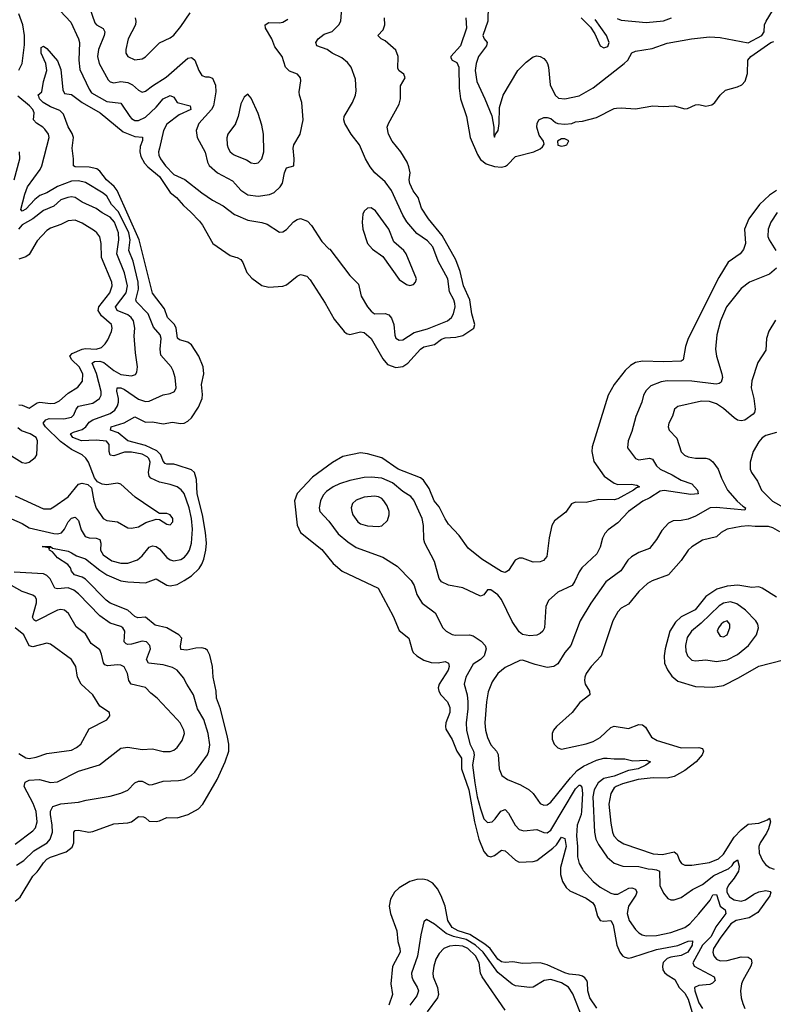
# Model space of a CAD drawing. Header units: inches. Extents: x 1173000 to 1307049, y 522583 to 678455.
# Tile 127 of 256: x 1248776 to 1253053, y 529234 to 534819. Entities that reach past the tile are written whole.
import ezdxf

# ---------------------------------------------------------------- set-up
doc = ezdxf.new("R2010")
doc.units = ezdxf.units.IN
doc.header["$MEASUREMENT"] = 0
for name, color, linetype in [('B2542', 7, 'Continuous'), ('B2543', 7, 'Continuous'), ('B2552', 7, 'Continuous'), ('B2553', 7, 'Continuous')]:
    doc.layers.add(name, color=color, linetype=linetype)

msp = doc.modelspace()

# ---------------------------------------------------------------- linework, layer by layer
at = {"layer": 'B2542', "color": 5, "elevation": 620}
msp.add_lwpolyline([(1248750, 529818.9), (1248779, 529841), (1248850, 529960.9), (1248875.4, 529984.6), (1248885.8, 530000)], dxfattribs=at)
at = {"layer": 'B2543', "color": 5}
for points, elevation in [([(1249005.3, 534870), (1249065.3, 534805.3), (1249108.9, 534710), (1249114.4, 534690), (1249111.5, 534588.5), (1249117.3, 534537.3), (1249170, 534424), (1249184.2, 534404.2), (1249270, 534354.3), (1249350, 534345.8), (1249400.4, 534270), (1249410, 534258.3), (1249430, 534246.8), (1249450, 534246.9), (1249490, 534266), (1249550, 534323.6), (1249590, 534369.6), (1249630, 534389.1), (1249650, 534379), (1249669.4, 534349.4), (1249742.3, 534330), (1249746.9, 534310), (1249681.1, 534278.9), (1249610, 534227.2), (1249592.8, 534190), (1249568.5, 534090), (1249564.1, 534070), (1249566.3, 534050), (1249574.8, 534030), (1249602.6, 533990), (1249650, 533941), (1249713.3, 533913.3), (1249810, 533836), (1249870, 533795.5), (1249930, 533762.2), (1249994.3, 533714.3), (1250000, 533711.9)], 640), ([(1249172.2, 534887.8), (1249202, 534802), (1249212, 534790), (1249248.7, 534768.7), (1249259.3, 534750), (1249256.1, 534730), (1249223.4, 534650), (1249216.8, 534610), (1249226.6, 534570), (1249278, 534478), (1249290, 534466.2), (1249310, 534461.7), (1249350, 534468.5), (1249390, 534462.7), (1249415.2, 534450), (1249450, 534419.1), (1249470, 534408.2), (1249490, 534414), (1249530, 534444.4), (1249607.4, 534492.6), (1249730, 534600.9), (1249750, 534603.7), (1249759.1, 534599.1), (1249770.2, 534590.2), (1249791.5, 534531.5), (1249810, 534502.8), (1249830, 534494), (1249850, 534495.5), (1249870, 534487.7), (1249887.9, 534447.9), (1249889.2, 534409.2), (1249875.8, 534330), (1249864.5, 534310), (1249792.4, 534230), (1249776.9, 534190), (1249782.2, 534150), (1249827.8, 534067.8), (1249841.3, 534010), (1249851.1, 533991.1), (1249898.5, 533950), (1249984.2, 533904.2), (1250000, 533886.7)], 660), ([(1249431.8, 534830), (1249435.4, 534810), (1249432.8, 534790), (1249391.2, 534710), (1249378.5, 534650), (1249378.9, 534630), (1249388.8, 534610), (1249430, 534591.7), (1249470, 534597.8), (1249490, 534607.8), (1249570, 534686.9), (1249630, 534716.9), (1249650, 534731.5), (1249690, 534780.3), (1249742.6, 534857.4)], 680), ([(1248770, 534532.8), (1248789.6, 534570.4), (1248802.9, 534677.1), (1248802.3, 534730), (1248793.9, 534790), (1248770, 534851.6)], 640), ([(1248885.8, 530000), (1248910, 530035.9), (1248930, 530056.8), (1248950, 530068.9), (1249040.2, 530099.8), (1249073.7, 530126.3), (1249083.8, 530150), (1249082.4, 530210), (1249090, 530220.3), (1249110, 530222.2), (1249168.7, 530211.3), (1249190, 530214.2), (1249310, 530258.4), (1249390, 530263.2), (1249410, 530269.3), (1249450, 530298.8), (1249477.5, 530297.5), (1249490, 530291.8), (1249510, 530272.8), (1249549.8, 530270.2), (1249570, 530274.4), (1249610, 530293), (1249670, 530291.6), (1249731.1, 530310), (1249790, 530343.8), (1249815, 530370), (1249896.4, 530510), (1249942.4, 530610), (1249962.2, 530670), (1249962.6, 530710), (1249955.5, 530750), (1249915.9, 530910), (1249893.4, 530970), (1249891, 531010), (1249874.2, 531090), (1249869.9, 531150), (1249855.4, 531215.4), (1249841.3, 531241.3), (1249830, 531250.8), (1249810, 531257), (1249775, 531255), (1249723.5, 531243.5), (1249690, 531247), (1249688.2, 531268.2), (1249696.5, 531310), (1249678.5, 531330), (1249610.4, 531370.4), (1249545.2, 531385.2), (1249490, 531429.9), (1249446.8, 531426.8), (1249430, 531433.9), (1249390, 531469.9), (1249289.9, 531509.9), (1249266.9, 531526.9), (1249150, 531645.4), (1249130, 531656.7), (1249087.1, 531670), (1249070.6, 531690), (1249064.5, 531710), (1249049.5, 531729.5), (1248990, 531766.8), (1248961.1, 531801.1), (1248945.6, 531810), (1248942.7, 531817.3), (1248948, 531828), (1248937.3, 531822.7), (1248903.7, 531830), (1248950.7, 531830), (1248962.3, 531822.3), (1249050, 531804.2), (1249070, 531795.8), (1249097.8, 531777.8), (1249150, 531760.1), (1249230, 531695.9), (1249270.1, 531670.1), (1249350, 531636.9), (1249390, 531629.6), (1249490, 531624.2), (1249550, 531648.1), (1249610, 531612.2), (1249630, 531606.9), (1249670, 531616.1), (1249710, 531637.2), (1249750, 531664.5), (1249794.4, 531705.6), (1249810.3, 531729.7), (1249820.7, 531759.3), (1249832.8, 531810), (1249836.5, 531850), (1249830.9, 531910), (1249812.8, 532010), (1249782.1, 532130), (1249778.9, 532210), (1249767.1, 532250), (1249750, 532265.4), (1249670, 532292.3), (1249650, 532298.1), (1249610, 532297.4), (1249601.5, 532301.5), (1249590, 532314), (1249577.5, 532350), (1249553.8, 532373.8), (1249490, 532403.4), (1249389.4, 532429.4), (1249334.8, 532474.8), (1249291.5, 532490), (1249294, 532510), (1249368.5, 532531.5), (1249430, 532565.8), (1249490, 532536.8), (1249530, 532537.9), (1249590, 532527.3), (1249643.9, 532536.1), (1249689, 532529), (1249710, 532530.9), (1249730, 532541.2), (1249750, 532561.3), (1249790, 532620.5), (1249810.9, 532670), (1249813.7, 532693.7), (1249807.7, 532750), (1249820.7, 532810), (1249817.7, 532850), (1249793.3, 532910), (1249750, 532974.5), (1249730, 532989.1), (1249683.3, 533003.3), (1249672.2, 533012.2), (1249664.7, 533070), (1249654, 533090), (1249614.1, 533130), (1249598.2, 533178.2), (1249528.7, 533268.7), (1249454.7, 533570), (1249329.6, 533850), (1249312.3, 533872.3), (1249268.5, 533910), (1249230, 533959.8), (1249212.9, 533972.9), (1249170, 533982.3), (1249090, 533984.8), (1249080.5, 533990), (1249082, 534030), (1249072.7, 534090), (1249080.6, 534150), (1249074, 534174), (1249050, 534211.5), (1249023.8, 534283.8), (1249003.2, 534303.2), (1248950, 534324.1), (1248908.2, 534350), (1248887.7, 534370), (1248885.3, 534385.3), (1248879.3, 534390), (1248900.5, 534410), (1248911.5, 534468.5), (1248929.4, 534530), (1248924.2, 534570), (1248898, 534630), (1248898, 534662), (1248910, 534668.2), (1248930, 534656), (1248990, 534586), (1249010, 534537.3), (1249020.5, 534420.5), (1249030, 534399.5), (1249070, 534394.7), (1249130, 534350.1), (1249233.2, 534290), (1249362.4, 534182.4), (1249430, 534157.2), (1249472.8, 534152.8), (1249472.9, 534132.9), (1249460.2, 534099.8), (1249456.8, 534070), (1249462.8, 534042.8), (1249484.5, 534004.5), (1249503.4, 533983.4), (1249570.1, 533930), (1249630, 533839.6), (1249664.8, 533810), (1249704.8, 533764.8), (1249745.7, 533730), (1249796.9, 533676.9), (1249814.1, 533654.1), (1249872.6, 533550), (1249970, 533480.9), (1250000, 533472.9)], 620), ([(1248730, 531987.2), (1248790, 531961.4), (1248830, 531937.2), (1248970, 531904.8), (1248990, 531902.3), (1249012.5, 531907.5), (1249030.6, 531929.4), (1249050, 531971), (1249070, 531991.6), (1249090, 531996.8), (1249110, 531978.7), (1249125, 531925), (1249147.6, 531887.6), (1249170, 531879.2), (1249210, 531877.3), (1249230.9, 531870), (1249235.4, 531850), (1249233.6, 531810), (1249250, 531784.4), (1249299, 531750), (1249350, 531735.9), (1249390, 531735.9), (1249443.9, 531756.1), (1249470, 531777.6), (1249510, 531828), (1249530, 531834.6), (1249550, 531831.3), (1249570, 531818), (1249610, 531769.2), (1249630, 531754.5), (1249650, 531750.2), (1249690, 531757.6), (1249710.7, 531770), (1249729, 531791), (1249738.5, 531810), (1249751.2, 531850), (1249756.5, 531930), (1249750.6, 531990), (1249738.3, 532050), (1249710, 532130.9), (1249692.8, 532152.8), (1249668.8, 532168.8), (1249630, 532182.9), (1249570, 532195.2), (1249519.4, 532219.3), (1249509.9, 532230), (1249506, 532250), (1249516.2, 532310), (1249508.9, 532330), (1249498.8, 532338.8), (1249470, 532354.6), (1249410, 532366.8), (1249370, 532365.7), (1249310, 532345.5), (1249290, 532349.8), (1249284, 532370), (1249284, 532410), (1249267.7, 532427.7), (1249210, 532433.3), (1249127.1, 532430), (1249077.6, 532450), (1249065, 532470), (1249080.2, 532479.8), (1249130, 532494.9), (1249150.2, 532509.8), (1249170, 532535.7), (1249190, 532548.5), (1249290, 532585), (1249315.7, 532604.3), (1249331.3, 532628.7), (1249336.3, 532650), (1249336.6, 532670), (1249327.2, 532712.8), (1249328.5, 532731.5), (1249350, 532730.9), (1249370, 532721.2), (1249450, 532665.9), (1249490, 532653.9), (1249510, 532655), (1249590, 532691), (1249630, 532699.2), (1249655.1, 532710), (1249663.5, 532730), (1249658.8, 532790), (1249647.4, 532827.4), (1249634.5, 532850), (1249576.8, 532916.8), (1249572.2, 532950), (1249579.2, 533010), (1249572.1, 533032.1), (1249534.2, 533074.2), (1249504.9, 533150), (1249438.2, 533218.2), (1249434.5, 533230), (1249449.9, 533290), (1249449, 533330), (1249419.7, 533450), (1249394.4, 533510), (1249402.8, 533570), (1249395.7, 533610), (1249337.1, 533730), (1249297, 533770), (1249270, 533818.3), (1249250, 533835.4), (1249150, 533896.4), (1249110, 533905), (1249070, 533902.6), (1248990, 533873.6), (1248930, 533836.2), (1248890, 533822.4), (1248860.8, 533799.2), (1248810, 533744.2), (1248790, 533732.8), (1248783.2, 533743.2), (1248804.4, 533830), (1248820.7, 533870), (1248891.1, 533968.9), (1248901.1, 533990), (1248943.9, 534150), (1248939.8, 534170), (1248918.6, 534198.6), (1248907.8, 534210), (1248871.4, 534231.4), (1248853.5, 534250), (1248857.4, 534290), (1248850.4, 534310), (1248832.3, 534330), (1248764.8, 534384.8)], 640), ([(1250000, 534228.2), (1249957.7, 534170), (1249951.2, 534148.8), (1249953, 534110), (1249958.2, 534090), (1249970, 534070.3), (1249990, 534053.6), (1250000, 534049.5)], 680), ([(1248744.9, 533910), (1248777.2, 534030), (1248774, 534070)], 660), ([(1248750, 532118.3), (1248910, 532043.8), (1248950, 532045.4), (1248970, 532056.2), (1249050, 532112.9), (1249110, 532185), (1249130, 532190.2), (1249161.8, 532181.8), (1249183.2, 532163.2), (1249196.3, 532090), (1249210, 532048.2), (1249248.9, 531990), (1249270, 531979), (1249330, 531970.2), (1249390, 531937.4), (1249410, 531934.9), (1249450, 531943.2), (1249492.5, 531967.5), (1249550, 531985.7), (1249570, 531984.4), (1249610, 531958.4), (1249630, 531953.4), (1249644.5, 531970), (1249645.1, 531990), (1249630, 532011.3), (1249610, 532017.4), (1249570, 532018.4), (1249526.5, 532046.5), (1249431.1, 532111.1), (1249350, 532184.2), (1249330, 532189.6), (1249270, 532179.8), (1249244.7, 532184.7), (1249218, 532198), (1249200.2, 532220.2), (1249166, 532310), (1249152, 532332), (1249131, 532350), (1249070, 532381.7), (1249006.6, 532426.6), (1248921.4, 532510), (1248909, 532530), (1248925, 532550), (1248943.7, 532556.3), (1249025.6, 532554.3), (1249070, 532564.8), (1249083.1, 532576.9), (1249096.7, 532610), (1249110, 532626.3), (1249190, 532643.1), (1249228.1, 532670), (1249237.6, 532690), (1249238.8, 532710), (1249212.3, 532812.3), (1249187.3, 532870), (1249199.5, 532880.5), (1249230, 532881.3), (1249254, 532874), (1249310, 532828.8), (1249350, 532807), (1249410, 532799.3), (1249433.4, 532806.6), (1249440.5, 532819.5), (1249444.4, 532850), (1249432.5, 532930), (1249426, 533026), (1249429.9, 533070.1), (1249422.5, 533110), (1249409.2, 533130), (1249390, 533144.9), (1249329.8, 533170), (1249319, 533190), (1249380.3, 533270), (1249388.1, 533310), (1249370, 533383.1), (1249327.7, 533490), (1249339.3, 533570), (1249336.8, 533610), (1249313.6, 533670), (1249290, 533699.5), (1249243.2, 533723.2), (1249210, 533747.5), (1249130, 533783.2), (1249090, 533810.4), (1249070, 533814.4), (1249049, 533811), (1249010, 533797.5), (1248970, 533760.7), (1248910, 533737.3), (1248850.1, 533689.9), (1248790, 533656.2), (1248769.1, 533630)], 660), ([(1248770, 532634), (1248790, 532632.4), (1248830, 532615.9), (1248874.3, 532645.7), (1248890, 532648.7), (1248950, 532641.6), (1248976.1, 532643.9), (1249002.5, 532657.5), (1249050, 532700.4), (1249105.9, 532734.1), (1249131.6, 532768.4), (1249133.7, 532810), (1249113.6, 532850), (1249070.9, 532890), (1249059.5, 532910), (1249074.2, 532925.8), (1249130, 532950.1), (1249150, 532954.2), (1249210.3, 532949.7), (1249239.5, 532960.5), (1249260.5, 532979.5), (1249276.4, 533003.6), (1249296.5, 533050), (1249300.2, 533070), (1249296, 533090), (1249239.1, 533139.1), (1249220.4, 533170), (1249225.4, 533190), (1249286.4, 533270), (1249300.2, 533310), (1249297.8, 533330), (1249239.9, 533470), (1249238.3, 533550), (1249230, 533587.3), (1249214, 533610), (1249200.4, 533620.4), (1249130, 533664.3), (1249090, 533680.9), (1249050, 533678), (1249010, 533657.2), (1248950, 533636.3), (1248930, 533623.7), (1248874.7, 533565.3), (1248830, 533487), (1248810, 533473.2), (1248770, 533460.3)], 680), ([(1248714.6, 532354.6), (1248790, 532307.2), (1248810, 532302.6), (1248830, 532308.7), (1248864.2, 532335.8), (1248873.3, 532350), (1248877.7, 532430), (1248869.8, 532450), (1248834.3, 532470), (1248786.5, 532486.5), (1248764.4, 532504.4)], 680), ([(1248757.3, 530022.7), (1248799.9, 530050), (1248856.2, 530103.8), (1248931.7, 530150), (1248949.2, 530170.8), (1248961.7, 530210), (1248960.4, 530250), (1248950.7, 530310), (1248951.2, 530330), (1248964.5, 530355.5), (1249010, 530370.8), (1249110, 530380.7), (1249152.7, 530392.7), (1249290, 530415.3), (1249349.2, 530430.8), (1249390, 530448.3), (1249430, 530490.2), (1249450, 530500.5), (1249470, 530499.8), (1249510, 530478.6), (1249530, 530480.7), (1249590, 530499.5), (1249677.2, 530502.8), (1249709.9, 530510.1), (1249748.7, 530531.3), (1249770, 530551.3), (1249841.3, 530650), (1249849.9, 530670), (1249853.9, 530706.1), (1249845.9, 530770), (1249819.9, 530850), (1249785, 530910), (1249762.9, 530990), (1249723.7, 531050), (1249706.1, 531086.1), (1249669.7, 531130), (1249643.9, 531143.9), (1249590, 531159.9), (1249507.1, 531170), (1249496.2, 531190), (1249518.8, 531250), (1249514.8, 531270), (1249495.6, 531290), (1249470, 531294.4), (1249410, 531276.6), (1249390, 531274.9), (1249379.3, 531279.3), (1249369.1, 531290), (1249371.6, 531350), (1249360.3, 531370), (1249350, 531377.8), (1249290, 531395.9), (1249230, 531438.5), (1249110, 531561.8), (1249082.8, 531582.8), (1249050, 531595.5), (1248990, 531590.5), (1248974.8, 531594.8), (1248948.2, 531648.2), (1248930, 531665.6), (1248910, 531675.3), (1248745, 531685)], 640), ([(1248750, 530142.8), (1248850, 530218.4), (1248864.6, 530235.4), (1248874.3, 530270), (1248870, 530327.6), (1248852.3, 530372.3), (1248800.5, 530470), (1248806.1, 530493.9), (1248830, 530505.1), (1248888.6, 530508.6), (1248950, 530492.4), (1248990, 530496.1), (1249110, 530556.9), (1249228.3, 530591.7), (1249350, 530686.7), (1249390, 530691.8), (1249470, 530679.1), (1249530, 530683.6), (1249590, 530668), (1249630, 530667.9), (1249650, 530675.3), (1249670, 530690.3), (1249698.2, 530730), (1249710.6, 530769.4), (1249706.8, 530790), (1249685.8, 530830), (1249669.9, 530849.9), (1249556.8, 530970), (1249519.1, 530999.1), (1249490.5, 531030.5), (1249408.4, 531050), (1249394.3, 531070), (1249388.5, 531110), (1249368.1, 531148.1), (1249350, 531158.3), (1249330, 531160.2), (1249273.4, 531153.4), (1249259.9, 531159.9), (1249250.5, 531170.5), (1249240.8, 531220.8), (1249230, 531244), (1249180.7, 531280.7), (1249150, 531336.4), (1249096, 531376), (1249052.8, 531450), (1249030, 531469.7), (1249010, 531473.6), (1248990, 531469.8), (1248867.6, 531407.6), (1248855.3, 531415.3), (1248848.9, 531430), (1248871.1, 531511.1), (1248871.7, 531531.7), (1248864.5, 531544.5), (1248850, 531554), (1248790, 531575.4), (1248729.8, 531610)], 660), ([(1248770, 530657.6), (1248810, 530631.6), (1248830, 530627.5), (1248870, 530635.3), (1248930, 530657.4), (1249070, 530675.8), (1249098.8, 530690), (1249122.9, 530710), (1249170, 530795.8), (1249270, 530848), (1249288, 530870), (1249285.1, 530890), (1249230, 530926), (1249190.8, 530990), (1249125.5, 531050), (1249103.2, 531090), (1249094.8, 531150), (1249069.8, 531190), (1248950, 531276), (1248930, 531283.1), (1248850, 531262.2), (1248830, 531267.2), (1248799.5, 531330), (1248750.4, 531370.4)], 680)]:
    msp.add_lwpolyline(points, dxfattribs=dict(at, elevation=elevation))
at = {"layer": 'B2552', "color": 5}
for points, elevation in [([(1251844.6, 530000), (1251844.9, 529970), (1251856.4, 529930), (1251876.7, 529896.7), (1251897.6, 529877.6), (1251990, 529835.9), (1252028.4, 529810), (1252039.6, 529790), (1252054.2, 529734.2), (1252070, 529710.2), (1252090, 529706.1), (1252131.2, 529710), (1252144.5, 529684.5), (1252163.8, 529570), (1252180.7, 529530), (1252196.9, 529510), (1252210, 529500.8), (1252230, 529496.4), (1252250, 529500.1), (1252390, 529545.8), (1252510, 529567.2), (1252570, 529592.2), (1252593.7, 529593.7), (1252592.3, 529570), (1252566.6, 529530), (1252530, 529511.6), (1252470, 529502.3), (1252450, 529494.7), (1252428.1, 529471.9), (1252423.1, 529450), (1252426.4, 529430), (1252435.4, 529415.4), (1252450, 529400.7), (1252494.4, 529374.3), (1252518.8, 529330), (1252550, 529297.7), (1252570, 529263.2), (1252595, 529175)], 620), ([(1251970, 530000), (1251973.8, 529993.8), (1252030.2, 529930), (1252070, 529899), (1252130, 529864.2), (1252150, 529858.1), (1252170, 529859.8), (1252232.8, 529892.8), (1252250, 529895.5), (1252270, 529886.7), (1252278, 529870), (1252272.3, 529852.3), (1252231.5, 529790), (1252223.6, 529750), (1252235.1, 529710), (1252270, 529658), (1252290, 529638.8), (1252308, 529628), (1252330, 529622.1), (1252390, 529624.3), (1252470, 529642.3), (1252550, 529669.6), (1252577.9, 529690), (1252630, 529746.8), (1252694.6, 529825.4), (1252710, 529854.5), (1252730, 529857.8), (1252750.8, 529790.8), (1252779.7, 529770), (1252782.4, 529750), (1252726.2, 529673.7), (1252700.4, 529619.6), (1252651.3, 529570), (1252595, 529470), (1252602.6, 529450), (1252716.9, 529390), (1252723.2, 529370), (1252706.5, 529353.5), (1252692.9, 529347.1), (1252630, 529341.6), (1252605.6, 529330), (1252606.9, 529310), (1252630, 529242.7), (1252650, 529210.8)], 640), ([(1252367.3, 530000), (1252390, 529997.5), (1252406.7, 529990), (1252408.5, 529908.5), (1252430, 529863.8), (1252453.9, 529833.9), (1252470, 529827.2), (1252490, 529826.3), (1252530, 529839.7), (1252594, 529886), (1252650, 529913.8), (1252715.6, 529964.4), (1252792.7, 530000)], 660), ([(1252856.3, 530000), (1252855.4, 529990), (1252831.2, 529950), (1252798.5, 529910), (1252789.2, 529890), (1252789.6, 529869.6), (1252804.1, 529844.1), (1252830, 529826.9), (1252870, 529818.7), (1252894.2, 529825.8), (1252941.1, 529858.9), (1252970, 529872.3), (1253010, 529879.5), (1253034.5, 529874.5), (1253038.2, 529870), (1253032.6, 529850), (1252964.3, 529755.7), (1252915.7, 529724.3), (1252841.8, 529710), (1252810.6, 529690), (1252750, 529609.9), (1252713.3, 529550), (1252710.1, 529530), (1252715, 529510), (1252730.1, 529490.1), (1252750, 529481.5), (1252790, 529482), (1252870, 529503.9), (1252910, 529501.5), (1252926.5, 529490), (1252931.4, 529470), (1252925.1, 529450), (1252879.4, 529370), (1252871.8, 529350), (1252865.8, 529310), (1252870.2, 529270), (1252879.3, 529239.3), (1252891.4, 529210)], 660), ([(1252051.9, 529211.9), (1252011.6, 529271.6), (1251999.8, 529310), (1251998.1, 529358.1), (1251994.8, 529370), (1251983.6, 529383.6), (1251970, 529393.2), (1251950, 529398.8), (1251894.9, 529405.1), (1251870, 529412.4), (1251770, 529457.4), (1251730.1, 529469.9), (1251630, 529464.9), (1251574.6, 529474.6), (1251530, 529471.4), (1251510, 529475.8), (1251490, 529490.6), (1251445.2, 529550), (1251415.9, 529575.9), (1251331, 529631), (1251264.9, 529650), (1251230, 529670.3), (1251206.2, 529710), (1251189.4, 529790), (1251167.3, 529850), (1251146.9, 529890), (1251120.8, 529920.8), (1251090, 529939.2), (1251064, 529944), (1251030, 529942.3), (1250989.3, 529930), (1250930, 529894.2), (1250902.1, 529870), (1250880.8, 529830), (1250873.2, 529790), (1250880.6, 529750), (1250915.8, 529650), (1250921, 529590), (1250933.7, 529550), (1250934, 529530), (1250891, 529449), (1250881.5, 529350), (1250891.5, 529290), (1250871.1, 529230)], 620), ([(1251965.8, 529165.8), (1251914.2, 529294.2), (1251890.6, 529330.6), (1251850, 529356.6), (1251790, 529375.1), (1251751.3, 529368.7), (1251690, 529332.2), (1251670, 529329), (1251590, 529339.8), (1251570, 529348.4), (1251490, 529414.2), (1251405.9, 529530), (1251363.1, 529570), (1251310, 529601.5), (1251238, 529618), (1251195.3, 529635.3), (1251130, 529689), (1251084.9, 529715.1), (1251070, 529702), (1251051.4, 529628.6), (1251033.5, 529506.5), (1250999.8, 529410), (1251000.5, 529390), (1251007.8, 529370), (1251032.1, 529332.1), (1251038.9, 529310), (1251030, 529281.8), (1250988.9, 529230)], 640), ([(1251530, 529201.3), (1251399.9, 529390), (1251391.6, 529411.6), (1251383, 529470), (1251361.9, 529510), (1251318.6, 529550), (1251290, 529563.7), (1251251.6, 529568.4), (1251215.8, 529564.2), (1251182.9, 529550), (1251157.1, 529522.9), (1251137.6, 529490), (1251126.2, 529450), (1251120.4, 529410), (1251122.7, 529390), (1251146.1, 529330), (1251153.1, 529290), (1251146.5, 529270), (1251088.7, 529191.3)], 660)]:
    msp.add_lwpolyline(points, dxfattribs=dict(at, elevation=elevation))
at = {"layer": 'B2553', "color": 5}
for points, elevation in [([(1251435.4, 534990), (1251432.5, 534810), (1251403.2, 534730), (1251410.8, 534710.8), (1251429, 534689), (1251424.8, 534670), (1251378.9, 534610), (1251365.9, 534570), (1251359.8, 534530), (1251369.1, 534469.1), (1251416, 534370), (1251454.4, 534274.4), (1251466, 534210), (1251466, 534166), (1251470, 534152), (1251473.4, 534166.6), (1251491.1, 534190), (1251496.8, 534230), (1251498.1, 534321.8), (1251519.3, 534390), (1251602.7, 534530), (1251650, 534577.8), (1251690, 534608.8), (1251710, 534613.4), (1251730, 534610.4), (1251750, 534598), (1251763, 534583), (1251771.2, 534571.2), (1251776.5, 534550), (1251786.9, 534450), (1251814, 534390), (1251833.3, 534373.3), (1251870.1, 534370.1), (1251950, 534387.5), (1252030, 534432.1), (1252205.3, 534570), (1252226.4, 534590), (1252249.9, 534630.1), (1252270, 534640.9), (1252365.4, 534654.6), (1252450, 534685.5), (1252588, 534710), (1252690, 534721.8), (1252750, 534718.1), (1252910, 534687.9), (1252987.4, 534730), (1253001.4, 534750), (1253002.4, 534790), (1253012, 534810), (1253047.3, 534870)], 640), ([(1250000, 533711.9), (1250070, 533682.7), (1250149.4, 533669.4), (1250179.6, 533659.6), (1250250, 533613.1), (1250270, 533616), (1250290, 533629), (1250330, 533671.7), (1250350, 533686.5), (1250370, 533692), (1250410, 533675.5), (1250431, 533651), (1250490, 533560.2), (1250530, 533518.4), (1250536.5, 533516.5), (1250650, 533368.1), (1250699.4, 533319.4), (1250714.1, 533250), (1250750, 533189.4), (1250770, 533165), (1250790, 533151.1), (1250850, 533151.8), (1250870, 533144.4), (1250885.1, 533125.1), (1250899.7, 533090), (1250904.5, 533030), (1250910, 533013.4), (1250930, 533000.3), (1250950, 533003.9), (1251014.8, 533045.2), (1251090, 533065), (1251204.2, 533110), (1251226.3, 533130), (1251238.1, 533150), (1251246.9, 533190), (1251245.6, 533210), (1251239.9, 533230), (1251214.6, 533274.6), (1251205.4, 533350), (1251150.4, 533450), (1251119.6, 533530), (1251090, 533564.3), (1251030, 533607), (1250972.5, 533672.5), (1250949.9, 533709.9), (1250886.5, 533850), (1250850, 533899), (1250791.6, 533950), (1250763.8, 533983.8), (1250738.2, 534030), (1250704, 534110), (1250656.5, 534170), (1250621.4, 534230), (1250615.3, 534250), (1250617.2, 534270), (1250664.1, 534350), (1250680.8, 534390), (1250685.2, 534414.8), (1250682.3, 534482.3), (1250656.2, 534550), (1250636, 534576.1), (1250603, 534603), (1250548.8, 534628.8), (1250520.5, 534650), (1250462.7, 534670), (1250457.1, 534690), (1250468.9, 534711.1), (1250504.1, 534735.9), (1250548.5, 534751.5), (1250587, 534790), (1250597.6, 534810), (1250605.7, 534910)], 640), ([(1250000, 533472.9), (1250010.2, 533470.2), (1250030, 533459.5), (1250042.2, 533442.2), (1250064.7, 533384.7), (1250092.7, 533352.7), (1250150, 533311.5), (1250190, 533302.6), (1250270, 533307), (1250290, 533314.6), (1250350, 533364.4), (1250370, 533374), (1250404.4, 533364.4), (1250424.3, 533344.3), (1250510, 533211.3), (1250561, 533121), (1250617.7, 533050), (1250630, 533039.8), (1250650, 533032.7), (1250710, 533047.8), (1250730, 533044.2), (1250770, 533011.3), (1250836.1, 532896.1), (1250863.4, 532863.4), (1250910, 532845.5), (1250950, 532850.9), (1250977.6, 532870), (1251049.6, 532950.4), (1251070, 532963.8), (1251130, 532976.8), (1251170, 533006.9), (1251190, 533015.1), (1251250, 533018.5), (1251290, 533028.5), (1251353.8, 533070), (1251359.2, 533090), (1251340.8, 533150), (1251329.4, 533230), (1251294.1, 533310), (1251275.6, 533390), (1251250, 533456.1), (1251174.1, 533594.1), (1251095.7, 533690), (1251056, 533750), (1251036.2, 533810), (1251009, 533849), (1250989.8, 533890), (1250986.6, 533910), (1250991.1, 533951.1), (1250984.8, 533984.7), (1250974.3, 534010), (1250938.9, 534070), (1250889.7, 534130), (1250869.5, 534170.5), (1250861.3, 534210), (1250868, 534230), (1250930, 534339.1), (1250937, 534370), (1250936.8, 534443.2), (1250962.8, 534490), (1250956.4, 534510), (1250930, 534528.4), (1250922.5, 534542.5), (1250922.9, 534610), (1250910, 534646.6), (1250850, 534699.2), (1250827.3, 534710), (1250808, 534730), (1250837.7, 534762.3), (1250847.7, 534790), (1250846.8, 534830)], 620), ([(1250000, 533886.7), (1250031.5, 533851.5), (1250070, 533825.9), (1250130, 533817.6), (1250193.4, 533826.6), (1250220.8, 533839.2), (1250254.2, 533870), (1250267.4, 533892.6), (1250279.1, 533950), (1250290, 533978.4), (1250330.9, 533989.1), (1250332.8, 534030), (1250327.8, 534090), (1250330.9, 534109.1), (1250368.2, 534170), (1250384.8, 534250), (1250377.4, 534350), (1250363.5, 534390), (1250361.3, 534410), (1250372, 534472), (1250369.4, 534490), (1250352.7, 534510), (1250307.2, 534527.2), (1250283.5, 534550), (1250266, 534610), (1250224.6, 534664.6), (1250205.8, 534710), (1250170.7, 534770), (1250168.8, 534790), (1250190, 534802.9), (1250250, 534800.6), (1250270, 534805.4), (1250298, 534822)], 660), ([(1251308.2, 534830), (1251312, 534770), (1251277.5, 534670), (1251223.2, 534610), (1251223.2, 534603.2), (1251230.3, 534590), (1251255.7, 534575.7), (1251268, 534550), (1251269.6, 534429.6), (1251277.5, 534370), (1251311.1, 534270), (1251332.9, 534150), (1251373.6, 534053.6), (1251390, 534026.7), (1251422.3, 534002.3), (1251470, 533985.5), (1251510, 533981.9), (1251532, 533988), (1251543.7, 533996.3), (1251590, 534043.7), (1251693.2, 534070), (1251730, 534086.3), (1251742.9, 534097.1), (1251752.8, 534112.8), (1251747.6, 534130), (1251724, 534164), (1251711, 534210), (1251712.4, 534230), (1251722.3, 534250), (1251750, 534263.6), (1251770, 534264.4), (1251790, 534258), (1251816.3, 534236.3), (1251830, 534230.7), (1251870, 534226.8), (1251910, 534231), (1251930, 534238.8), (1251970, 534244), (1252050, 534264), (1252150, 534314.8), (1252163.2, 534316.8), (1252190, 534319.1), (1252270, 534312.7), (1252369.6, 534330.4), (1252430, 534326), (1252490, 534330.6), (1252550, 534314), (1252565.6, 534314.4), (1252610, 534336), (1252630, 534337.3), (1252670, 534327.7), (1252703.3, 534336.7), (1252721.2, 534350), (1252750, 534391), (1252780.7, 534419.3), (1252850, 534438), (1252873.2, 534450), (1252892.7, 534470), (1252905.6, 534514.4), (1252908.7, 534590), (1252925.6, 534610), (1253038.9, 534690), (1253055, 534695)], 620), ([(1251962.7, 534830), (1252015.9, 534775.9), (1252038.9, 534738.9), (1252070, 534670.5), (1252090, 534659.5), (1252113.8, 534666.2), (1252120.3, 534690), (1252105.8, 534730), (1252040.8, 534820.8)], 660), ([(1252166.6, 534826.6), (1252190, 534815.3), (1252330, 534803.5), (1252430, 534812.6), (1252474, 534830)], 660), ([(1250000, 534049.5), (1250063.6, 534023.6), (1250090, 534007.6), (1250110, 534002.6), (1250130, 534007.2), (1250150, 534030.6), (1250161.4, 534070), (1250158.9, 534170), (1250150, 534221.2), (1250130, 534286.6), (1250090, 534374), (1250070, 534396), (1250050, 534379), (1250030, 534341.2), (1250015.5, 534270), (1250001.3, 534230), (1250000, 534228.2)], 680), ([(1253070, 533850.4), (1253030, 533823.8), (1252974.1, 533770), (1252914, 533690), (1252889.5, 533630), (1252893.7, 533550), (1252884.2, 533515.8), (1252864.9, 533490), (1252797, 533443), (1252743.8, 533356.2), (1252570.1, 533009.9), (1252554.8, 532965.2), (1252541.7, 532890), (1252530, 532882.5), (1252430, 532878.9), (1252310, 532882.7), (1252270, 532874.2), (1252242.8, 532857.2), (1252211.7, 532828.3), (1252150, 532749.7), (1252115.8, 532690), (1252024.3, 532395.7), (1252022.3, 532370), (1252033.2, 532313.2), (1252092.7, 532230), (1252149.7, 532189.6), (1252170, 532183.1), (1252245.3, 532185.3), (1252278.4, 532178.4), (1252293, 532170), (1252275.8, 532164.2), (1252259.7, 532150), (1252170, 532100.8), (1252150, 532095.6), (1252061.7, 532098.3), (1251990, 532080.3), (1251930, 532082), (1251907.3, 532072.7), (1251874.6, 532025.4), (1251810, 531976.2), (1251794.9, 531950), (1251779.7, 531880.3), (1251766.5, 531773.5), (1251749.2, 531750.8), (1251730, 531743.8), (1251690, 531742.5), (1251630, 531764.2), (1251610, 531764), (1251586.9, 531753.1), (1251550, 531695.1), (1251530, 531684), (1251510, 531688.7), (1251398.8, 531758.8), (1251321.2, 531821.2), (1251270, 531893.3), (1251210, 531958.3), (1251190, 531987.2), (1251156.5, 532056.4), (1251127.5, 532090), (1251099.9, 532159.9), (1251067.2, 532207.2), (1251050, 532221), (1250924, 532270), (1250830, 532334.7), (1250750, 532357.4), (1250710, 532362.5), (1250610, 532341.5), (1250550, 532308.2), (1250436.8, 532223.2), (1250350, 532132.2), (1250335.8, 532090), (1250351.1, 531951.1), (1250370, 531910.2), (1250490, 531813.4), (1250554.6, 531734.6), (1250605.5, 531690), (1250810, 531593.8), (1250896, 531436), (1250930, 531354.3), (1250984.7, 531310), (1251003.2, 531243.2), (1251009.6, 531229.6), (1251029.1, 531210), (1251070, 531186.7), (1251110, 531173.8), (1251150, 531171), (1251190, 531177.8), (1251209.1, 531169.1), (1251213.4, 531150), (1251206.5, 531130), (1251155.8, 531050), (1251151, 531030), (1251154.8, 531010), (1251166.3, 530990), (1251203.9, 530950), (1251217.1, 530917.1), (1251216.4, 530890), (1251195, 530830), (1251191.5, 530810), (1251194.2, 530794.2), (1251230, 530736.5), (1251256.1, 530670), (1251283.5, 530630), (1251283.2, 530570), (1251323.8, 530450), (1251357.7, 530270), (1251381.6, 530170), (1251410, 530101.6), (1251430, 530075.9), (1251450, 530070.2), (1251470, 530077.8), (1251510, 530109.2), (1251530, 530105.4), (1251590, 530052.5), (1251610, 530040.2), (1251690, 530045), (1251710, 530049.3), (1251800.8, 530119.2), (1251821.3, 530138.7), (1251850, 530182.4), (1251859.3, 530179.3), (1251870, 530174.6), (1251877.8, 530130), (1251844.5, 530010), (1251844.6, 530000)], 620), ([(1253074.3, 533725.7), (1253038.4, 533670), (1253023.2, 533630), (1253021.9, 533590), (1253028.8, 533570), (1253067.3, 533510)], 640), ([(1253070.8, 533409.2), (1253030, 533375), (1252917.1, 533330), (1252870, 533294.5), (1252787.6, 533190), (1252753.4, 533110), (1252731.5, 533031.5), (1252724.2, 532950), (1252730.3, 532910), (1252760.2, 532810), (1252763.2, 532790), (1252756.7, 532763.3), (1252745.4, 532754.6), (1252728, 532752), (1252590, 532769.1), (1252450, 532771.1), (1252415.3, 532764.7), (1252357.4, 532742.6), (1252330, 532716.4), (1252316.2, 532690), (1252306, 532650), (1252272.7, 532567.3), (1252250, 532483.7), (1252229.2, 532430), (1252224.4, 532390), (1252270.2, 532330.2), (1252290, 532322.3), (1252350, 532332.1), (1252366.1, 532326.1), (1252388.9, 532288.9), (1252409.7, 532269.7), (1252478.2, 532238.2), (1252530, 532206.3), (1252590, 532186.4), (1252622.2, 532150), (1252625.5, 532130), (1252584.9, 532124.9), (1252432.2, 532147.8), (1252410, 532144.6), (1252352.6, 532107.4), (1252312.5, 532087.5), (1252230, 532028.5), (1252170, 531965.6), (1252115.1, 531924.9), (1252095.8, 531904.2), (1252082.3, 531877.7), (1252070, 531827), (1252051.3, 531790), (1251966.2, 531710), (1251950, 531687.8), (1251926.4, 531633.6), (1251910.2, 531610), (1251830, 531572.6), (1251776.1, 531523.9), (1251761.1, 531490), (1251754.4, 531370), (1251744.4, 531350), (1251730, 531338), (1251710, 531328.4), (1251670, 531323.8), (1251630, 531332), (1251610, 531346), (1251570, 531405.1), (1251509.9, 531530), (1251490, 531557.3), (1251450, 531586), (1251430, 531585.1), (1251410, 531556), (1251390, 531549.6), (1251290, 531596), (1251210, 531611.2), (1251169.8, 531629.8), (1251156.3, 531650), (1251130, 531746.6), (1251075.8, 531850), (1251069.8, 531870.2), (1251066.5, 531950), (1251059.4, 531990), (1251013, 532093), (1250994.7, 532114.7), (1250950, 532143.4), (1250892.3, 532192.3), (1250830, 532218.6), (1250770, 532225), (1250730, 532222.7), (1250650, 532205.7), (1250590, 532186.4), (1250554.2, 532170), (1250516.7, 532143.3), (1250498.3, 532121.7), (1250483.5, 532090), (1250475.4, 532050), (1250479.7, 532030), (1250530, 531973.6), (1250583.6, 531903.6), (1250637.6, 531857.6), (1250685.4, 531825.4), (1250837.3, 531770), (1250918.7, 531718.7), (1250997.8, 531637.8), (1251014, 531610), (1251030, 531558.8), (1251045.7, 531530), (1251060.3, 531510), (1251134.1, 531454.1), (1251177.3, 531370), (1251195.3, 531350), (1251230, 531332.2), (1251248.3, 531328.3), (1251328.9, 531328.9), (1251350, 531323.5), (1251394.1, 531294.1), (1251417.2, 531270), (1251423.2, 531250), (1251411, 531210), (1251390, 531189), (1251350, 531163.5), (1251308, 531090), (1251298.4, 531050), (1251314.4, 530990), (1251319.8, 530950), (1251319.3, 530910), (1251309.1, 530830), (1251312.2, 530790), (1251330, 530711.8), (1251350.6, 530670), (1251355.3, 530650), (1251346, 530590), (1251357.8, 530490), (1251371.9, 530410), (1251390, 530343.5), (1251410, 530286.8), (1251430, 530266), (1251457.4, 530270), (1251474.5, 530285.5), (1251505.7, 530330), (1251530, 530339.5), (1251550, 530318), (1251586.9, 530250), (1251610, 530225), (1251637.5, 530217.5), (1251710, 530225.1), (1251750, 530208.8), (1251770, 530207.5), (1251790, 530222.3), (1251930, 530456.2), (1251950, 530477.4), (1251956.3, 530476.3), (1251966, 530466), (1251969.6, 530430), (1251964.9, 530330), (1251961.9, 530310), (1251939.5, 530250), (1251935.5, 530190), (1251941.6, 530130), (1251940.5, 530070), (1251950, 530032.7), (1251970, 530000)], 640), ([(1253064.6, 533115.4), (1253027.2, 533052.8), (1253014.7, 533010), (1253010, 532945.2), (1252965.3, 532874.7), (1252930.8, 532770), (1252927.2, 532730), (1252941.8, 532670), (1252950.2, 532610), (1252945.7, 532590), (1252937.7, 532582.3), (1252890, 532546.8), (1252870, 532542.8), (1252850, 532547.9), (1252830, 532561), (1252770, 532613.5), (1252730, 532640.2), (1252690, 532654.1), (1252644.5, 532655.5), (1252510, 532624.7), (1252491.8, 532610), (1252481.3, 532570), (1252459.6, 532530), (1252455.2, 532510), (1252461.7, 532490), (1252505.5, 532445.5), (1252530, 532367), (1252548.2, 532348.2), (1252570, 532338.8), (1252610, 532331.9), (1252670, 532331.6), (1252690, 532326.7), (1252710, 532311.2), (1252739, 532270), (1252758.3, 532218.3), (1252792.9, 532150), (1252847.2, 532087.2), (1252878.7, 532058.7), (1252894.9, 532050), (1252890, 532036), (1252728.4, 532051.6), (1252693.4, 532050), (1252610, 532002.7), (1252570, 531985.8), (1252530, 531978.3), (1252483.6, 531976.4), (1252457.3, 531962.7), (1252419.1, 531920.9), (1252390.3, 531870), (1252350, 531819.7), (1252290, 531797.7), (1252247.8, 531772.2), (1252227.2, 531752.8), (1252186.3, 531693.7), (1252102.4, 531630), (1252017.5, 531510), (1251957.3, 531410), (1251902.9, 531270), (1251869.4, 531230), (1251830, 531164.7), (1251807.3, 531150), (1251770, 531145.2), (1251700.6, 531160.6), (1251630, 531186.6), (1251614.9, 531185.1), (1251530, 531143.7), (1251490.1, 531109.9), (1251456.6, 531063.4), (1251433.9, 531006.1), (1251424.1, 530950), (1251415.9, 530830), (1251418.3, 530790), (1251430, 530747), (1251450, 530705.3), (1251481.3, 530670), (1251490.2, 530650.2), (1251496.5, 530570), (1251512.5, 530532.5), (1251544.9, 530510), (1251618.5, 530478.5), (1251667.2, 530450), (1251690.3, 530430), (1251730, 530372.2), (1251750, 530362.8), (1251770, 530365), (1251790, 530381.3), (1251900.6, 530519.4), (1251939.2, 530560.8), (1251974.5, 530585.4), (1252050, 530618), (1252090, 530630.1), (1252110, 530630.6), (1252150, 530626), (1252210, 530627.1), (1252255.3, 530615.3), (1252330, 530619.7), (1252356.3, 530610), (1252329.1, 530590), (1252286, 530570), (1252230, 530559.9), (1252150, 530528.1), (1252090, 530515.3), (1252058.6, 530490), (1252036.6, 530450), (1252028.6, 530410), (1252037.6, 530210), (1252045.7, 530170), (1252060.1, 530140.1), (1252108.8, 530068.8), (1252150, 530035.2), (1252198.6, 530018.6), (1252290, 530015.9), (1252342.7, 530002.7), (1252367.3, 530000)], 660), ([(1253070, 532477.9), (1253010, 532459.8), (1252990, 532447.4), (1252970, 532424), (1252938, 532370), (1252920.3, 532310), (1252921.5, 532270), (1252928.9, 532250), (1252961.9, 532201.8), (1252984.7, 532150), (1253047.2, 532087.2), (1253112.6, 532052.6)], 680), ([(1253090, 531913.6), (1253050, 531936.4), (1253025, 531945), (1252950, 531943.9), (1252910, 531948), (1252870, 531944.7), (1252790, 531928.5), (1252755.8, 531910), (1252730, 531885.1), (1252650, 531866.9), (1252590, 531828.9), (1252568.4, 531810), (1252530, 531750.9), (1252457.3, 531670), (1252364.6, 531635.4), (1252339.3, 531620.7), (1252290, 531575.5), (1252230, 531503.1), (1252190, 531480.4), (1252170, 531461.1), (1252142.2, 531410), (1252076, 531210), (1252018, 531150), (1251990.3, 531110), (1251983.2, 531090), (1251980.8, 531070), (1251985.5, 531050), (1252010.3, 531010), (1252010.5, 530990), (1251954.4, 530945.6), (1251910.3, 530890), (1251821.6, 530810), (1251805.3, 530790), (1251798, 530770), (1251798, 530738), (1251808.4, 530710), (1251828.9, 530688.9), (1251850, 530681.3), (1251990, 530711.1), (1252030, 530724.3), (1252070, 530746.8), (1252130, 530803.6), (1252148.9, 530811.1), (1252230, 530798.5), (1252290, 530821.8), (1252310, 530819.1), (1252326.6, 530806.6), (1252361.7, 530750), (1252392.7, 530730), (1252530, 530689.5), (1252630.7, 530690.7), (1252650, 530686), (1252656.4, 530670), (1252649, 530650), (1252615.1, 530610), (1252550, 530559.9), (1252490, 530526.2), (1252450, 530516), (1252370, 530519.5), (1252286.4, 530510), (1252195.7, 530484.3), (1252160.7, 530470), (1252150, 530461.1), (1252130.6, 530429.4), (1252118.8, 530370), (1252130, 530260.7), (1252139.8, 530210), (1252148.1, 530190), (1252170, 530165.7), (1252204.9, 530144.9), (1252370, 530087.3), (1252423.3, 530083.3), (1252490, 530098.1), (1252506.4, 530086.4), (1252519.8, 530050), (1252532, 530032), (1252550, 530024), (1252590, 530022.5), (1252690, 530038.9), (1252740.8, 530059.2), (1252770, 530085.1), (1252830, 530183), (1252870, 530224.7), (1252910, 530255.3), (1252970, 530261.7), (1253019.7, 530280.3), (1253030.7, 530290), (1253036.6, 530270), (1253025, 530230), (1253014.3, 530205.7), (1252977, 530150), (1252969.4, 530129.4), (1252971.7, 530091.7), (1252990.2, 530050), (1253007.4, 530027.4), (1253030, 530010.2), (1253057.7, 530000)], 680), ([(1253070, 531543.9), (1252990, 531595.4), (1252970, 531601.3), (1252930, 531598.7), (1252851.4, 531611.4), (1252790, 531605.7), (1252731.2, 531588.8), (1252670, 531547.7), (1252608.3, 531471.7), (1252530, 531431.2), (1252497.8, 531402.2), (1252465.3, 531350), (1252438, 531250), (1252433, 531210), (1252435.2, 531170), (1252451.5, 531131.5), (1252476.1, 531096.1), (1252510, 531067.8), (1252610, 531036.6), (1252710, 531033.4), (1252770, 531043.2), (1252854.6, 531085.4), (1252970, 531152.1), (1253110, 531188.9)], 720), ([(1252792.7, 530000), (1252797.7, 530002.3), (1252818.6, 530021.4), (1252830, 530040.2), (1252850, 530052.7), (1252858.1, 530018.1), (1252856.3, 530000)], 660)]:
    msp.add_lwpolyline(points, dxfattribs=dict(at, elevation=elevation))
for points, elevation in [([(1251870, 534142.7), (1251850, 534142.7), (1251827.7, 534130), (1251830, 534108), (1251850, 534102.4), (1251870, 534104.9), (1251881.2, 534110), (1251892.5, 534132.5)], 620), ([(1250770, 533751.2), (1250750, 533749.6), (1250730, 533732), (1250723.5, 533716.5), (1250719.7, 533670), (1250723.8, 533630), (1250749.5, 533549.5), (1250777.2, 533517.2), (1250836, 533476), (1250930, 533344.4), (1250970, 533317.1), (1250990, 533310.5), (1251010, 533317.3), (1251022.7, 533330), (1251027, 533350), (1250969.8, 533490), (1250954.8, 533510), (1250898.6, 533558.6), (1250869.8, 533630), (1250794.9, 533734.9)], 660), ([(1250790, 532116.7), (1250730, 532111.1), (1250686, 532094), (1250665.2, 532074.8), (1250657.3, 532050), (1250660.8, 532030), (1250666.7, 532010), (1250694.6, 531970), (1250710, 531960.2), (1250750, 531948.6), (1250810, 531943.8), (1250830, 531948), (1250862.2, 531977.8), (1250872.5, 532010), (1250871.6, 532030), (1250860.6, 532060.6), (1250843.1, 532090), (1250830, 532102.5), (1250812.5, 532112.5)], 660), ([(1252810, 531517.4), (1252770, 531509.9), (1252744.8, 531495.2), (1252643.5, 531396.5), (1252588.6, 531350), (1252564.5, 531315.5), (1252553.7, 531270), (1252556.8, 531236.8), (1252565.9, 531210), (1252590, 531186), (1252610, 531181.7), (1252670, 531187.8), (1252730, 531178.7), (1252790, 531188.3), (1252850, 531217.7), (1252912.2, 531270), (1252956.8, 531330), (1252968.4, 531370), (1252964.4, 531390), (1252952.4, 531410), (1252894, 531470), (1252845.6, 531505.6)], 740), ([(1252790, 531409.6), (1252770, 531402.6), (1252757.4, 531390), (1252742.2, 531370), (1252734.6, 531350), (1252750, 531322.6), (1252770, 531318), (1252790, 531328.9), (1252805.4, 531370), (1252805.1, 531390)], 760)]:
    msp.add_lwpolyline(points, close=True, dxfattribs=dict(at, elevation=elevation))

doc.saveas('drawing.dxf')
